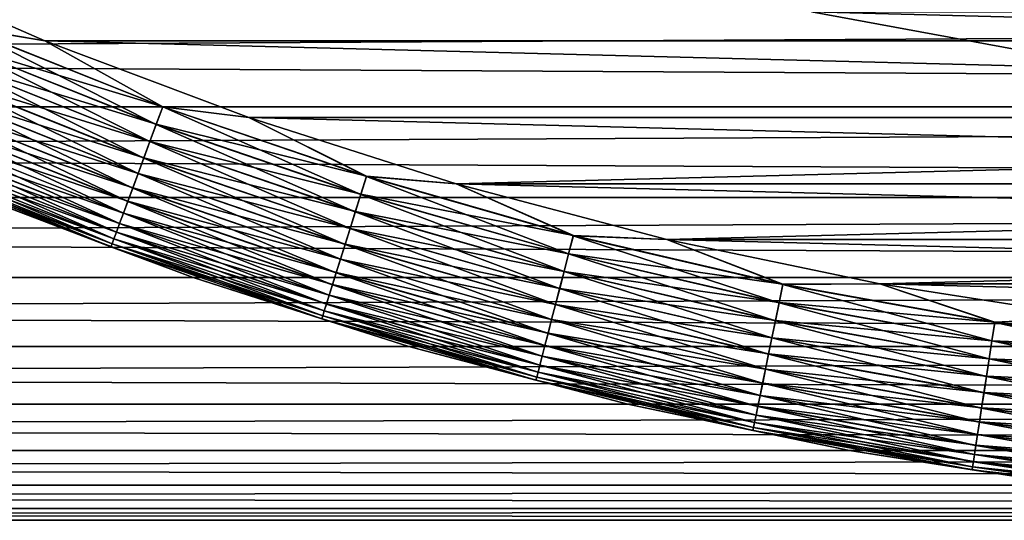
# Model space of a CAD drawing. Header units: metres. Extents: x -46 to 104, y -30 to 30.
# Tile 122 of 256: x -4.78 to -1.87, y -13 to -11.52. Entities that reach past the tile are written whole.
import ezdxf

# ---------------------------------------------------------------- set-up
doc = ezdxf.new("R2010")
doc.units = ezdxf.units.M
doc.layers.add('solid_26_000_502_XXX', color=7, linetype='CONTINUOUS')

msp = doc.modelspace()

# ---------------------------------------------------------------- linework, layer by layer
at = {"layer": 'solid_26_000_502_XXX'}
for points in [[(-5.298827, -11.321324, 316), (4.70904, -11.579071, 316), (5.298901, -11.32129, 316)], [(-5.298827, -11.321324, 316), (-4.708966, -11.579102, 316), (4.70904, -11.579071, 316)], [(-4.951525, -11.538418, 315.996857), (-4.708966, -11.579102, 316), (-5.298827, -11.321324, 316)], [(5.298915, -11.321283, 280), (4.709054, -11.579065, 280), (-5.298823, -11.321326, 280)], [(4.709054, -11.579065, 280), (-4.708961, -11.579103, 280), (-5.298823, -11.321326, 280)], [(-4.951261, -11.537803, 280.003082), (-5.298823, -11.321326, 280), (-4.708961, -11.579103, 280)], [(16, -11.474824, 6.109698), (-38.5, -11.474814, 6.109717), (-38.5, -11.774119, 5.510908)], [(-38.5, -11.474814, 605.890259), (16, -11.474824, 605.89032), (16, -11.77413, 606.489136)], [(-38.5, -11.474814, 605.890259), (16, -11.77413, 606.489136), (-38.5, -11.774119, 606.489075)], [(16, -11.474824, -6.109698), (16, -11.77413, -5.510887), (-38.5, -11.474842, -6.109664)], [(16, -11.77413, 5.510887), (16, -11.474824, 6.109698), (-38.5, -11.774119, 5.510908)], [(-38.5, -11.774145, 617.510864), (16, -11.77413, 617.510864), (16, -11.474824, 618.10968)], [(-38.5, -11.774145, 617.510864), (16, -11.474824, 618.10968), (-38.5, -11.474842, 618.10968)], [(16, -11.77413, -5.510887), (-38.5, -11.774145, -5.510852), (-38.5, -11.474842, -6.109664)], [(1.838196, -11.605327, 287.700012), (-2.442763, -11.493274, 287.700012), (-0.305999, -11.495929, 287.700012)], [(-0.305999, -11.495929, 286.700012), (-2.442763, -11.493274, 286.700012), (-1.838196, -11.605327, 286.700012)], [(-1.838196, -11.605327, 287.700012), (-1.838196, -11.605327, 286.700012), (-2.442763, -11.493274, 286.700012)], [(-1.838196, -11.605327, 287.700012), (-2.442763, -11.493274, 286.700012), (-2.442763, -11.493274, 287.700012)], [(1.838196, -11.605327, 287.700012), (-1.838196, -11.605327, 287.700012), (-2.442763, -11.493274, 287.700012)], [(-4.973346, -11.589267, 315.987457), (-4.379976, -11.826287, 315.987457), (-4.951525, -11.538418, 315.996857)], [(-4.951261, -11.537803, 280.003082), (-4.360526, -11.773771, 280.003082), (-4.973087, -11.588663, 280.01239)], [(-4.951525, -11.538418, 315.996857), (-4.360759, -11.774399, 315.996857), (-4.708966, -11.579102, 316)], [(-4.379976, -11.826287, 315.987457), (-4.360759, -11.774399, 315.996857), (-4.951525, -11.538418, 315.996857)], [(-4.951261, -11.537803, 280.003082), (-4.708961, -11.579103, 280), (-4.360526, -11.773771, 280.003082)], [(-4.708966, -11.579102, 316), (4.106698, -11.806142, 316), (4.70904, -11.579071, 316)], [(-4.708966, -11.579102, 316), (-4.106623, -11.806168, 316), (4.106698, -11.806142, 316)], [(-4.360759, -11.774399, 315.996857), (-4.106623, -11.806168, 316), (-4.708966, -11.579102, 316)], [(4.709054, -11.579065, 280), (4.106712, -11.806137, 280), (-4.708961, -11.579103, 280)], [(4.106712, -11.806137, 280), (-4.106616, -11.80617, 280), (-4.708961, -11.579103, 280)], [(-4.360526, -11.773771, 280.003082), (-4.708961, -11.579103, 280), (-4.106616, -11.80617, 280)], [(-4.994614, -11.638826, 315.971893), (-4.398706, -11.876861, 315.971893), (-4.973346, -11.589267, 315.987457)], [(-4.973087, -11.588663, 280.01239), (-4.379748, -11.825672, 280.01239), (-4.994363, -11.638242, 280.027863)], [(-4.398706, -11.876861, 315.971893), (-4.379976, -11.826287, 315.987457), (-4.973346, -11.589267, 315.987457)], [(-4.360526, -11.773771, 280.003082), (-4.379748, -11.825672, 280.01239), (-4.973087, -11.588663, 280.01239)], [(-5.01506, -11.686472, 315.950409), (-4.416713, -11.925482, 315.950409), (-4.994614, -11.638826, 315.971893)], [(-4.994363, -11.638242, 280.027863), (-4.398486, -11.876265, 280.027863), (-5.014821, -11.685915, 280.049286)], [(-4.416713, -11.925482, 315.950409), (-4.398706, -11.876861, 315.971893), (-4.994614, -11.638826, 315.971893)], [(-4.379748, -11.825672, 280.01239), (-4.398486, -11.876265, 280.027863), (-4.994363, -11.638242, 280.027863)], [(-5.034428, -11.731605, 315.923248), (-4.43377, -11.971537, 315.923248), (-5.01506, -11.686472, 315.950409)], [(-5.014821, -11.685915, 280.049286), (-4.416502, -11.924912, 280.049286), (-5.034203, -11.731081, 280.076385)], [(-4.43377, -11.971537, 315.923248), (-4.416713, -11.925482, 315.950409), (-5.01506, -11.686472, 315.950409)], [(-4.398486, -11.876265, 280.027863), (-4.416502, -11.924912, 280.049286), (-5.014821, -11.685915, 280.049286)], [(-5.052473, -11.773655, 315.890747), (-4.449663, -12.014446, 315.890747), (-5.034428, -11.731605, 315.923248)], [(-5.034203, -11.731081, 280.076385), (-4.433572, -11.971003, 280.076385), (-5.052266, -11.77317, 280.108826)], [(-4.449663, -12.014446, 315.890747), (-4.43377, -11.971537, 315.923248), (-5.034428, -11.731605, 315.923248)], [(-4.416502, -11.924912, 280.049286), (-4.433572, -11.971003, 280.076385), (-5.034203, -11.731081, 280.076385)], [(16, -11.77413, 5.510887), (-38.5, -11.774119, 5.510908), (-38.5, -12.042202, 4.897486)], [(-38.5, -11.774119, 606.489075), (16, -11.77413, 606.489136), (16, -12.042212, 607.102539)], [(-38.5, -11.774119, 606.489075), (16, -12.042212, 607.102539), (-38.5, -12.042202, 607.102539)], [(16, -11.77413, -5.510887), (16, -12.042212, -4.897463), (-38.5, -11.774145, -5.510852)], [(16, -12.042212, 4.897463), (16, -11.77413, 5.510887), (-38.5, -12.042202, 4.897486)], [(-38.5, -12.042226, 616.8974), (16, -12.042212, 616.897461), (16, -11.77413, 617.510864)], [(-38.5, -12.042226, 616.8974), (16, -11.77413, 617.510864), (-38.5, -11.774145, 617.510864)], [(16, -12.042212, -4.897463), (-38.5, -12.042226, -4.897428), (-38.5, -11.774145, -5.510852)], [(-5.068968, -11.812092, 315.853302), (-4.464189, -12.05367, 315.853302), (-5.052473, -11.773655, 315.890747)], [(-5.052266, -11.77317, 280.108826), (-4.44948, -12.013953, 280.108826), (-5.06878, -11.811654, 280.14621)], [(-4.464189, -12.05367, 315.853302), (-4.449663, -12.014446, 315.890747), (-5.052473, -11.773655, 315.890747)], [(-4.433572, -11.971003, 280.076385), (-4.44948, -12.013953, 280.108826), (-5.052266, -11.77317, 280.108826)], [(-4.379976, -11.826287, 315.987457), (-3.775363, -12.03295, 315.987457), (-4.360759, -11.774399, 315.996857)], [(-4.360526, -11.773771, 280.003082), (-3.758598, -11.979517, 280.003082), (-4.379748, -11.825672, 280.01239)], [(-4.360759, -11.774399, 315.996857), (-3.758798, -11.980156, 315.996857), (-4.106623, -11.806168, 316)], [(-3.775363, -12.03295, 315.987457), (-3.758798, -11.980156, 315.996857), (-4.360759, -11.774399, 315.996857)], [(-4.360526, -11.773771, 280.003082), (-4.106616, -11.80617, 280), (-3.758598, -11.979517, 280.003082)], [(-5.083704, -11.846433, 315.811432), (-4.477168, -12.088714, 315.811432), (-5.068968, -11.812092, 315.853302)], [(-5.06878, -11.811654, 280.14621), (-4.464024, -12.053224, 280.14621), (-5.083539, -11.846047, 280.188049)], [(-4.477168, -12.088714, 315.811432), (-4.464189, -12.05367, 315.853302), (-5.068968, -11.812092, 315.853302)], [(-4.44948, -12.013953, 280.108826), (-4.464024, -12.053224, 280.14621), (-5.06878, -11.811654, 280.14621)], [(-4.106623, -11.806168, 316), (-3.493401, -12.001921, 316), (4.106698, -11.806142, 316)], [(-3.758798, -11.980156, 315.996857), (-3.493401, -12.001921, 316), (-4.106623, -11.806168, 316)], [(4.106712, -11.806137, 280), (3.493491, -12.001894, 280), (-4.106616, -11.80617, 280)], [(3.493491, -12.001894, 280), (-3.493393, -12.001923, 280), (-4.106616, -11.80617, 280)], [(-3.758598, -11.979517, 280.003082), (-4.106616, -11.80617, 280), (-3.493393, -12.001923, 280)], [(-3.493401, -12.001921, 316), (3.493477, -12.001899, 316), (4.106698, -11.806142, 316)], [(-5.083539, -11.846047, 280.188049), (-4.477022, -12.08832, 280.188049), (-5.096356, -11.875915, 280.233795)], [(-4.464024, -12.053224, 280.14621), (-4.477022, -12.08832, 280.188049), (-5.083539, -11.846047, 280.188049)], [(-4.398706, -11.876861, 315.971893), (-3.791507, -12.084408, 315.971893), (-4.379976, -11.826287, 315.987457)], [(-4.379748, -11.825672, 280.01239), (-3.775166, -12.032325, 280.01239), (-4.398486, -11.876265, 280.027863)], [(-3.791507, -12.084408, 315.971893), (-3.775363, -12.03295, 315.987457), (-4.379976, -11.826287, 315.987457)], [(-3.758598, -11.979517, 280.003082), (-3.775166, -12.032325, 280.01239), (-4.379748, -11.825672, 280.01239)], [(-5.096498, -11.876244, 315.765625), (-4.488434, -12.119134, 315.765625), (-5.083704, -11.846433, 315.811432)], [(-4.488434, -12.119134, 315.765625), (-4.477168, -12.088714, 315.811432), (-5.083704, -11.846433, 315.811432)], [(-5.115634, -11.920837, 315.664612), (-4.505288, -12.164639, 315.664612), (-5.107186, -11.90115, 315.716492)], [(-5.10707, -11.900882, 280.282898), (-4.497746, -12.144276, 280.282898), (-5.115547, -11.920633, 280.334747)], [(-5.107186, -11.90115, 315.716492), (-4.497847, -12.144549, 315.716492), (-5.096498, -11.876244, 315.765625)], [(-4.505288, -12.164639, 315.664612), (-4.497847, -12.144549, 315.716492), (-5.107186, -11.90115, 315.716492)], [(-5.096356, -11.875915, 280.233795), (-4.48831, -12.118798, 280.233795), (-5.10707, -11.900882, 280.282898)], [(-4.48831, -12.118798, 280.233795), (-4.497746, -12.144276, 280.282898), (-5.10707, -11.900882, 280.282898)], [(-4.497847, -12.144549, 315.716492), (-4.488434, -12.119134, 315.765625), (-5.096498, -11.876244, 315.765625)], [(-4.477022, -12.08832, 280.188049), (-4.48831, -12.118798, 280.233795), (-5.096356, -11.875915, 280.233795)], [(-4.416713, -11.925482, 315.950409), (-3.807029, -12.133878, 315.950409), (-4.398706, -11.876861, 315.971893)], [(-4.398486, -11.876265, 280.027863), (-3.791317, -12.083801, 280.027863), (-4.416502, -11.924912, 280.049286)], [(-3.807029, -12.133878, 315.950409), (-3.791507, -12.084408, 315.971893), (-4.398706, -11.876861, 315.971893)], [(-3.775166, -12.032325, 280.01239), (-3.791317, -12.083801, 280.027863), (-4.398486, -11.876265, 280.027863)], [(-5.121737, -11.935058, 315.610657), (-4.510662, -12.179151, 315.610657), (-5.115634, -11.920837, 315.664612)], [(-5.115547, -11.920633, 280.334747), (-4.50521, -12.164432, 280.334747), (-5.121677, -11.93492, 280.388672)], [(-4.510662, -12.179151, 315.610657), (-4.505288, -12.164639, 315.664612), (-5.115634, -11.920837, 315.664612)], [(-4.497746, -12.144276, 280.282898), (-4.50521, -12.164432, 280.334747), (-5.115547, -11.920633, 280.334747)], [(-4.43377, -11.971537, 315.923248), (-3.821731, -12.180738, 315.923248), (-4.416713, -11.925482, 315.950409)], [(-4.416502, -11.924912, 280.049286), (-3.806847, -12.133299, 280.049286), (-4.433572, -11.971003, 280.076385)], [(-3.821731, -12.180738, 315.923248), (-3.807029, -12.133878, 315.950409), (-4.416713, -11.925482, 315.950409)], [(-3.791317, -12.083801, 280.027863), (-3.806847, -12.133299, 280.049286), (-4.416502, -11.924912, 280.049286)], [(-5.125416, -11.943631, 315.555328), (-4.513902, -12.1879, 315.555328), (-5.121737, -11.935058, 315.610657)], [(-5.125416, -11.943631, 315.555328), (-4.897464, -12.042212, 315.5), (-4.513902, -12.1879, 315.555328)], [(-5.121677, -11.93492, 280.388672), (-4.51061, -12.17901, 280.388672), (-5.125386, -11.943563, 280.444031)], [(-5.125386, -11.943563, 280.444031), (-4.513876, -12.18783, 280.444031), (-4.897464, -12.042212, 280.5)], [(-4.51061, -12.17901, 280.388672), (-4.513876, -12.18783, 280.444031), (-5.125386, -11.943563, 280.444031)], [(-4.513902, -12.1879, 315.555328), (-4.510662, -12.179151, 315.610657), (-5.121737, -11.935058, 315.610657)], [(-4.50521, -12.164432, 280.334747), (-4.51061, -12.17901, 280.388672), (-5.121677, -11.93492, 280.388672)], [(-4.449663, -12.014446, 315.890747), (-3.83543, -12.224398, 315.890747), (-4.43377, -11.971537, 315.923248)], [(-4.433572, -11.971003, 280.076385), (-3.821561, -12.180194, 280.076385), (-4.44948, -12.013953, 280.108826)], [(-3.83543, -12.224398, 315.890747), (-3.821731, -12.180738, 315.923248), (-4.43377, -11.971537, 315.923248)], [(-3.806847, -12.133299, 280.049286), (-3.821561, -12.180194, 280.076385), (-4.433572, -11.971003, 280.076385)], [(-3.775363, -12.03295, 315.987457), (-3.161058, -12.208726, 315.987457), (-3.758798, -11.980156, 315.996857)], [(-3.758598, -11.979517, 280.003082), (-3.147021, -12.154511, 280.003082), (-3.775166, -12.032325, 280.01239)], [(-3.758798, -11.980156, 315.996857), (-3.147189, -12.155159, 315.996857), (-3.493401, -12.001921, 316)], [(-3.161058, -12.208726, 315.987457), (-3.147189, -12.155159, 315.996857), (-3.758798, -11.980156, 315.996857)], [(-3.758598, -11.979517, 280.003082), (-3.493393, -12.001923, 280), (-3.147021, -12.154511, 280.003082)], [(-4.464189, -12.05367, 315.853302), (-3.847951, -12.264307, 315.853302), (-4.449663, -12.014446, 315.890747)], [(-4.44948, -12.013953, 280.108826), (-3.835272, -12.223896, 280.108826), (-4.464024, -12.053224, 280.14621)], [(-3.847951, -12.264307, 315.853302), (-3.83543, -12.224398, 315.890747), (-4.449663, -12.014446, 315.890747)], [(-3.821561, -12.180194, 280.076385), (-3.835272, -12.223896, 280.108826), (-4.44948, -12.013953, 280.108826)], [(-3.493401, -12.001921, 316), (-2.870929, -12.165842, 316), (3.493477, -12.001899, 316)], [(-3.147189, -12.155159, 315.996857), (-2.870929, -12.165842, 316), (-3.493401, -12.001921, 316)], [(3.493491, -12.001894, 280), (2.87102, -12.165821, 280), (-3.493393, -12.001923, 280)], [(2.87102, -12.165821, 280), (-2.87092, -12.165844, 280), (-3.493393, -12.001923, 280)], [(-3.147021, -12.154511, 280.003082), (-3.493393, -12.001923, 280), (-2.87092, -12.165844, 280)], [(-2.870929, -12.165842, 316), (2.871006, -12.165824, 316), (3.493477, -12.001899, 316)], [(16, -12.042212, 4.897463), (-38.5, -12.042202, 4.897486), (-38.5, -12.278352, 4.271076)], [(-38.5, -12.042202, 607.102539), (16, -12.042212, 607.102539), (16, -12.27836, 607.728943)], [(-38.5, -12.042202, 607.102539), (16, -12.27836, 607.728943), (-38.5, -12.278352, 607.728943)], [(16, -12.042212, -4.897463), (16, -12.27836, -4.271051), (-38.5, -12.042226, -4.897428)], [(16, -12.27836, 4.271051), (16, -12.042212, 4.897463), (-38.5, -12.278352, 4.271076)], [(-38.5, -12.278373, 616.270996), (16, -12.27836, 616.271057), (16, -12.042212, 616.897461)], [(-38.5, -12.278373, 616.270996), (16, -12.042212, 616.897461), (-38.5, -12.042226, 616.8974)], [(16, -12.27836, -4.271051), (-38.5, -12.278373, -4.271015), (-38.5, -12.042226, -4.897428)], [(-4.271053, -12.278359, 280.5), (-4.271053, -12.278359, 315.5), (-4.897464, -12.042212, 315.5)], [(-4.513902, -12.1879, 315.555328), (-4.897464, -12.042212, 315.5), (-4.271053, -12.278359, 315.5)], [(-4.897464, -12.042212, 280.5), (-4.271053, -12.278359, 280.5), (-4.897464, -12.042212, 315.5)], [(-4.513876, -12.18783, 280.444031), (-4.271053, -12.278359, 280.5), (-4.897464, -12.042212, 280.5)], [(-3.791507, -12.084408, 315.971893), (-3.174576, -12.260934, 315.971893), (-3.775363, -12.03295, 315.987457)], [(-3.775166, -12.032325, 280.01239), (-3.160893, -12.20809, 280.01239), (-3.791317, -12.083801, 280.027863)], [(-3.174576, -12.260934, 315.971893), (-3.161058, -12.208726, 315.987457), (-3.775363, -12.03295, 315.987457)], [(-3.147021, -12.154511, 280.003082), (-3.160893, -12.20809, 280.01239), (-3.775166, -12.032325, 280.01239)], [(-4.477168, -12.088714, 315.811432), (-3.859138, -12.299962, 315.811432), (-4.464189, -12.05367, 315.853302)], [(-4.464024, -12.053224, 280.14621), (-3.847809, -12.263853, 280.14621), (-4.477022, -12.08832, 280.188049)], [(-3.859138, -12.299962, 315.811432), (-3.847951, -12.264307, 315.853302), (-4.464189, -12.05367, 315.853302)], [(-3.835272, -12.223896, 280.108826), (-3.847809, -12.263853, 280.14621), (-4.464024, -12.053224, 280.14621)], [(-4.488434, -12.119134, 315.765625), (-3.86885, -12.330914, 315.765625), (-4.477168, -12.088714, 315.811432)], [(-4.477022, -12.08832, 280.188049), (-3.859012, -12.299562, 280.188049), (-4.48831, -12.118798, 280.233795)], [(-3.86885, -12.330914, 315.765625), (-3.859138, -12.299962, 315.811432), (-4.477168, -12.088714, 315.811432)], [(-3.847809, -12.263853, 280.14621), (-3.859012, -12.299562, 280.188049), (-4.477022, -12.08832, 280.188049)], [(-3.807029, -12.133878, 315.950409), (-3.187572, -12.311128, 315.950409), (-3.791507, -12.084408, 315.971893)], [(-3.791317, -12.083801, 280.027863), (-3.174417, -12.260319, 280.027863), (-3.806847, -12.133299, 280.049286)], [(-3.187572, -12.311128, 315.950409), (-3.174576, -12.260934, 315.971893), (-3.791507, -12.084408, 315.971893)], [(-3.160893, -12.20809, 280.01239), (-3.174417, -12.260319, 280.027863), (-3.791317, -12.083801, 280.027863)], [(-4.497847, -12.144549, 315.716492), (-3.876963, -12.356774, 315.716492), (-4.488434, -12.119134, 315.765625)], [(-4.48831, -12.118798, 280.233795), (-3.868742, -12.330573, 280.233795), (-4.497746, -12.144276, 280.282898)], [(-3.876963, -12.356774, 315.716492), (-3.86885, -12.330914, 315.765625), (-4.488434, -12.119134, 315.765625)], [(-3.859012, -12.299562, 280.188049), (-3.868742, -12.330573, 280.233795), (-4.48831, -12.118798, 280.233795)], [(-3.821731, -12.180738, 315.923248), (-3.199882, -12.358672, 315.923248), (-3.807029, -12.133878, 315.950409)], [(-3.806847, -12.133299, 280.049286), (-3.18742, -12.31054, 280.049286), (-3.821561, -12.180194, 280.076385)], [(-3.199882, -12.358672, 315.923248), (-3.187572, -12.311128, 315.950409), (-3.807029, -12.133878, 315.950409)], [(-3.174417, -12.260319, 280.027863), (-3.18742, -12.31054, 280.049286), (-3.806847, -12.133299, 280.049286)], [(-4.510662, -12.179151, 315.610657), (-3.888009, -12.39198, 315.610657), (-4.505288, -12.164639, 315.664612)], [(-4.50521, -12.164432, 280.334747), (-3.88331, -12.377004, 280.334747), (-4.51061, -12.17901, 280.388672)], [(-4.505288, -12.164639, 315.664612), (-3.883376, -12.377215, 315.664612), (-4.497847, -12.144549, 315.716492)], [(-3.888009, -12.39198, 315.610657), (-3.883376, -12.377215, 315.664612), (-4.505288, -12.164639, 315.664612)], [(-4.497746, -12.144276, 280.282898), (-3.876876, -12.356496, 280.282898), (-4.50521, -12.164432, 280.334747)], [(-3.876876, -12.356496, 280.282898), (-3.88331, -12.377004, 280.334747), (-4.50521, -12.164432, 280.334747)], [(-3.883376, -12.377215, 315.664612), (-3.876963, -12.356774, 315.716492), (-4.497847, -12.144549, 315.716492)], [(-3.868742, -12.330573, 280.233795), (-3.876876, -12.356496, 280.282898), (-4.497746, -12.144276, 280.282898)], [(-3.161058, -12.208726, 315.987457), (-2.538639, -12.353161, 315.987457), (-3.147189, -12.155159, 315.996857)], [(-3.147021, -12.154511, 280.003082), (-2.527366, -12.298306, 280.003082), (-3.160893, -12.20809, 280.01239)], [(-3.147189, -12.155159, 315.996857), (-2.527501, -12.298961, 315.996857), (-2.870929, -12.165842, 316)], [(-2.538639, -12.353161, 315.987457), (-2.527501, -12.298961, 315.996857), (-3.147189, -12.155159, 315.996857)], [(-3.147021, -12.154511, 280.003082), (-2.87092, -12.165844, 280), (-2.527366, -12.298306, 280.003082)], [(-2.870929, -12.165842, 316), (-2.240857, -12.2975, 316), (2.871006, -12.165824, 316)], [(-2.527501, -12.298961, 315.996857), (-2.240857, -12.2975, 316), (-2.870929, -12.165842, 316)], [(2.87102, -12.165821, 280), (2.240948, -12.297483, 280), (-2.87092, -12.165844, 280)], [(2.240948, -12.297483, 280), (-2.240847, -12.297502, 280), (-2.87092, -12.165844, 280)], [(-2.527366, -12.298306, 280.003082), (-2.87092, -12.165844, 280), (-2.240847, -12.297502, 280)], [(-2.240857, -12.2975, 316), (2.240934, -12.297486, 316), (2.871006, -12.165824, 316)], [(-4.513902, -12.1879, 315.555328), (-3.890802, -12.400882, 315.555328), (-4.510662, -12.179151, 315.610657)], [(-4.513902, -12.1879, 315.555328), (-4.271053, -12.278359, 315.5), (-3.890802, -12.400882, 315.555328)], [(-4.51061, -12.17901, 280.388672), (-3.887964, -12.391837, 280.388672), (-4.513876, -12.18783, 280.444031)], [(-4.513876, -12.18783, 280.444031), (-3.890779, -12.40081, 280.444031), (-4.271053, -12.278359, 280.5)], [(-3.887964, -12.391837, 280.388672), (-3.890779, -12.40081, 280.444031), (-4.513876, -12.18783, 280.444031)], [(-3.890802, -12.400882, 315.555328), (-3.888009, -12.39198, 315.610657), (-4.510662, -12.179151, 315.610657)], [(-3.88331, -12.377004, 280.334747), (-3.887964, -12.391837, 280.388672), (-4.51061, -12.17901, 280.388672)], [(-3.83543, -12.224398, 315.890747), (-3.211351, -12.402969, 315.890747), (-3.821731, -12.180738, 315.923248)], [(-3.821561, -12.180194, 280.076385), (-3.199739, -12.35812, 280.076385), (-3.835272, -12.223896, 280.108826)], [(-3.211351, -12.402969, 315.890747), (-3.199882, -12.358672, 315.923248), (-3.821731, -12.180738, 315.923248)], [(-3.18742, -12.31054, 280.049286), (-3.199739, -12.35812, 280.076385), (-3.821561, -12.180194, 280.076385)], [(-3.847951, -12.264307, 315.853302), (-3.221835, -12.443461, 315.853302), (-3.83543, -12.224398, 315.890747)], [(-3.835272, -12.223896, 280.108826), (-3.211219, -12.40246, 280.108826), (-3.847809, -12.263853, 280.14621)], [(-3.221835, -12.443461, 315.853302), (-3.211351, -12.402969, 315.890747), (-3.83543, -12.224398, 315.890747)], [(-3.199739, -12.35812, 280.076385), (-3.211219, -12.40246, 280.108826), (-3.835272, -12.223896, 280.108826)], [(-3.174576, -12.260934, 315.971893), (-2.549495, -12.405987, 315.971893), (-3.161058, -12.208726, 315.987457)], [(-3.160893, -12.20809, 280.01239), (-2.538507, -12.352518, 280.01239), (-3.174417, -12.260319, 280.027863)], [(-2.549495, -12.405987, 315.971893), (-2.538639, -12.353161, 315.987457), (-3.161058, -12.208726, 315.987457)], [(-2.527366, -12.298306, 280.003082), (-2.538507, -12.352518, 280.01239), (-3.160893, -12.20809, 280.01239)], [(16, -12.27836, 4.271051), (-38.5, -12.278352, 4.271076), (-38.5, -12.48194, 3.633339)], [(-38.5, -12.278352, 607.728943), (16, -12.27836, 607.728943), (16, -12.481948, 608.366699)], [(-38.5, -12.278352, 607.728943), (16, -12.481948, 608.366699), (-38.5, -12.48194, 608.366638)], [(16, -12.27836, -4.271051), (16, -12.481948, -3.633313), (-38.5, -12.278373, -4.271015)], [(16, -12.481948, 3.633313), (16, -12.27836, 4.271051), (-38.5, -12.48194, 3.633339)], [(-38.5, -12.481958, 615.633301), (16, -12.481948, 615.633301), (16, -12.27836, 616.271057)], [(-38.5, -12.481958, 615.633301), (16, -12.27836, 616.271057), (-38.5, -12.278373, 616.270996)], [(16, -12.481948, -3.633313), (-38.5, -12.481958, -3.633277), (-38.5, -12.278373, -4.271015)], [(-3.633316, -12.481948, 280.5), (-3.633316, -12.481948, 315.5), (-4.271053, -12.278359, 315.5)], [(-3.890802, -12.400882, 315.555328), (-4.271053, -12.278359, 315.5), (-3.633316, -12.481948, 315.5)], [(-4.271053, -12.278359, 280.5), (-3.633316, -12.481948, 280.5), (-4.271053, -12.278359, 315.5)], [(-3.890779, -12.40081, 280.444031), (-3.633316, -12.481948, 280.5), (-4.271053, -12.278359, 280.5)], [(-3.859138, -12.299962, 315.811432), (-3.231202, -12.479637, 315.811432), (-3.847951, -12.264307, 315.853302)], [(-3.847809, -12.263853, 280.14621), (-3.221716, -12.443001, 280.14621), (-3.859012, -12.299562, 280.188049)], [(-3.231202, -12.479637, 315.811432), (-3.221835, -12.443461, 315.853302), (-3.847951, -12.264307, 315.853302)], [(-3.211219, -12.40246, 280.108826), (-3.221716, -12.443001, 280.14621), (-3.847809, -12.263853, 280.14621)], [(-3.187572, -12.311128, 315.950409), (-2.559932, -12.456774, 315.950409), (-3.174576, -12.260934, 315.971893)], [(-3.174417, -12.260319, 280.027863), (-2.549367, -12.405365, 280.027863), (-3.18742, -12.31054, 280.049286)], [(-2.559932, -12.456774, 315.950409), (-2.549495, -12.405987, 315.971893), (-3.174576, -12.260934, 315.971893)], [(-2.538507, -12.352518, 280.01239), (-2.549367, -12.405365, 280.027863), (-3.174417, -12.260319, 280.027863)], [(-3.86885, -12.330914, 315.765625), (-3.239333, -12.511043, 315.765625), (-3.859138, -12.299962, 315.811432)], [(-3.859012, -12.299562, 280.188049), (-3.231097, -12.479231, 280.188049), (-3.868742, -12.330573, 280.233795)], [(-3.239333, -12.511043, 315.765625), (-3.231202, -12.479637, 315.811432), (-3.859138, -12.299962, 315.811432)], [(-3.221716, -12.443001, 280.14621), (-3.231097, -12.479231, 280.188049), (-3.859012, -12.299562, 280.188049)], [(-3.199882, -12.358672, 315.923248), (-2.569818, -12.504881, 315.923248), (-3.187572, -12.311128, 315.950409)], [(-3.18742, -12.31054, 280.049286), (-2.55981, -12.45618, 280.049286), (-3.199739, -12.35812, 280.076385)], [(-2.569818, -12.504881, 315.923248), (-2.559932, -12.456774, 315.950409), (-3.187572, -12.311128, 315.950409)], [(-2.549367, -12.405365, 280.027863), (-2.55981, -12.45618, 280.049286), (-3.18742, -12.31054, 280.049286)], [(-2.538639, -12.353161, 315.987457), (-1.909703, -12.465885, 315.987457), (-2.527501, -12.298961, 315.996857)], [(-2.527366, -12.298306, 280.003082), (-1.901223, -12.410529, 280.003082), (-2.538507, -12.352518, 280.01239)], [(-2.527501, -12.298961, 315.996857), (-1.901325, -12.411191, 315.996857), (-2.240857, -12.2975, 316)], [(-1.909703, -12.465885, 315.987457), (-1.901325, -12.411191, 315.996857), (-2.527501, -12.298961, 315.996857)], [(-2.527366, -12.298306, 280.003082), (-2.240847, -12.297502, 280), (-1.901223, -12.410529, 280.003082)], [(-2.240857, -12.2975, 316), (-1.604853, -12.396547, 316), (2.240934, -12.297486, 316)], [(-1.901325, -12.411191, 315.996857), (-1.604853, -12.396547, 316), (-2.240857, -12.2975, 316)], [(2.240948, -12.297483, 280), (1.604943, -12.396536, 280), (-2.240847, -12.297502, 280)], [(1.604943, -12.396536, 280), (-1.604842, -12.396549, 280), (-2.240847, -12.297502, 280)], [(-1.901223, -12.410529, 280.003082), (-2.240847, -12.297502, 280), (-1.604842, -12.396549, 280)], [(-3.876963, -12.356774, 315.716492), (-3.246127, -12.537279, 315.716492), (-3.86885, -12.330914, 315.765625)], [(-3.868742, -12.330573, 280.233795), (-3.239244, -12.510695, 280.233795), (-3.876876, -12.356496, 280.282898)], [(-3.246127, -12.537279, 315.716492), (-3.239333, -12.511043, 315.765625), (-3.86885, -12.330914, 315.765625)], [(-3.231097, -12.479231, 280.188049), (-3.239244, -12.510695, 280.233795), (-3.868742, -12.330573, 280.233795)], [(-3.883376, -12.377215, 315.664612), (-3.251496, -12.558019, 315.664612), (-3.876963, -12.356774, 315.716492)], [(-3.876876, -12.356496, 280.282898), (-3.246053, -12.536997, 280.282898), (-3.88331, -12.377004, 280.334747)], [(-3.251496, -12.558019, 315.664612), (-3.246127, -12.537279, 315.716492), (-3.876963, -12.356774, 315.716492)], [(-3.239244, -12.510695, 280.233795), (-3.246053, -12.536997, 280.282898), (-3.876876, -12.356496, 280.282898)], [(-3.211351, -12.402969, 315.890747), (-2.579029, -12.549703, 315.890747), (-3.199882, -12.358672, 315.923248)], [(-3.199739, -12.35812, 280.076385), (-2.569704, -12.504323, 280.076385), (-3.211219, -12.40246, 280.108826)], [(-2.579029, -12.549703, 315.890747), (-2.569818, -12.504881, 315.923248), (-3.199882, -12.358672, 315.923248)], [(-2.55981, -12.45618, 280.049286), (-2.569704, -12.504323, 280.076385), (-3.199739, -12.35812, 280.076385)], [(-2.549495, -12.405987, 315.971893), (-1.91787, -12.519194, 315.971893), (-2.538639, -12.353161, 315.987457)], [(-2.538507, -12.352518, 280.01239), (-1.909604, -12.465237, 280.01239), (-2.549367, -12.405365, 280.027863)], [(-1.91787, -12.519194, 315.971893), (-1.909703, -12.465885, 315.987457), (-2.538639, -12.353161, 315.987457)], [(-1.901223, -12.410529, 280.003082), (-1.909604, -12.465237, 280.01239), (-2.538507, -12.352518, 280.01239)], [(-3.890802, -12.400882, 315.555328), (-3.257714, -12.582031, 315.555328), (-3.888009, -12.39198, 315.610657)], [(-3.887964, -12.391837, 280.388672), (-3.255338, -12.572855, 280.388672), (-3.890779, -12.40081, 280.444031)], [(-3.888009, -12.39198, 315.610657), (-3.255375, -12.572999, 315.610657), (-3.883376, -12.377215, 315.664612)], [(-3.257714, -12.582031, 315.555328), (-3.255375, -12.572999, 315.610657), (-3.888009, -12.39198, 315.610657)], [(-3.88331, -12.377004, 280.334747), (-3.251441, -12.557804, 280.334747), (-3.887964, -12.391837, 280.388672)], [(-3.251441, -12.557804, 280.334747), (-3.255338, -12.572855, 280.388672), (-3.887964, -12.391837, 280.388672)], [(-3.255375, -12.572999, 315.610657), (-3.251496, -12.558019, 315.664612), (-3.883376, -12.377215, 315.664612)], [(-3.246053, -12.536997, 280.282898), (-3.251441, -12.557804, 280.334747), (-3.88331, -12.377004, 280.334747)], [(-1.901325, -12.411191, 315.996857), (-1.270268, -12.491562, 315.996857), (-1.604853, -12.396547, 316)], [(-1.901223, -12.410529, 280.003082), (-1.604842, -12.396549, 280), (-1.2702, -12.490896, 280.003082)], [(-3.890802, -12.400882, 315.555328), (-3.633316, -12.481948, 315.5), (-3.257714, -12.582031, 315.555328)], [(-3.890779, -12.40081, 280.444031), (-3.257695, -12.581959, 280.444031), (-3.633316, -12.481948, 280.5)], [(-3.255338, -12.572855, 280.388672), (-3.257695, -12.581959, 280.444031), (-3.890779, -12.40081, 280.444031)], [(-3.221835, -12.443461, 315.853302), (-2.587449, -12.590673, 315.853302), (-3.211351, -12.402969, 315.890747)], [(-3.211219, -12.40246, 280.108826), (-2.578923, -12.549187, 280.108826), (-3.221716, -12.443001, 280.14621)], [(-2.587449, -12.590673, 315.853302), (-2.579029, -12.549703, 315.890747), (-3.211351, -12.402969, 315.890747)], [(-2.569704, -12.504323, 280.076385), (-2.578923, -12.549187, 280.108826), (-3.211219, -12.40246, 280.108826)], [(-2.559932, -12.456774, 315.950409), (-1.925721, -12.570444, 315.950409), (-2.549495, -12.405987, 315.971893)], [(-2.549367, -12.405365, 280.027863), (-1.917774, -12.518566, 280.027863), (-2.55981, -12.45618, 280.049286)], [(-1.925721, -12.570444, 315.950409), (-1.91787, -12.519194, 315.971893), (-2.549495, -12.405987, 315.971893)], [(-1.909604, -12.465237, 280.01239), (-1.917774, -12.518566, 280.027863), (-2.549367, -12.405365, 280.027863)], [(-1.909703, -12.465885, 315.987457), (-1.275866, -12.546611, 315.987457), (-1.901325, -12.411191, 315.996857)], [(-1.901223, -12.410529, 280.003082), (-1.2702, -12.490896, 280.003082), (-1.909604, -12.465237, 280.01239)], [(-1.275866, -12.546611, 315.987457), (-1.270268, -12.491562, 315.996857), (-1.901325, -12.411191, 315.996857)], [(-3.231202, -12.479637, 315.811432), (-2.594971, -12.627277, 315.811432), (-3.221835, -12.443461, 315.853302)], [(-3.221716, -12.443001, 280.14621), (-2.587353, -12.590207, 280.14621), (-3.231097, -12.479231, 280.188049)], [(-2.594971, -12.627277, 315.811432), (-2.587449, -12.590673, 315.853302), (-3.221835, -12.443461, 315.853302)], [(-2.578923, -12.549187, 280.108826), (-2.587353, -12.590207, 280.14621), (-3.221716, -12.443001, 280.14621)], [(-2.569818, -12.504881, 315.923248), (-1.933158, -12.61899, 315.923248), (-2.559932, -12.456774, 315.950409)], [(-2.55981, -12.45618, 280.049286), (-1.925629, -12.569844, 280.049286), (-2.569704, -12.504323, 280.076385)], [(-1.933158, -12.61899, 315.923248), (-1.925721, -12.570444, 315.950409), (-2.559932, -12.456774, 315.950409)], [(-1.917774, -12.518566, 280.027863), (-1.925629, -12.569844, 280.049286), (-2.55981, -12.45618, 280.049286)], [(16, -12.481948, 3.633313), (-38.5, -12.48194, 3.633339), (-38.5, -12.652431, 2.985968)], [(-38.5, -12.48194, 608.366638), (16, -12.481948, 608.366699), (16, -12.652437, 609.014038)], [(-38.5, -12.48194, 608.366638), (16, -12.652437, 609.014038), (-38.5, -12.652431, 609.014038)], [(16, -12.481948, -3.633313), (16, -12.652437, -2.985941), (-38.5, -12.481958, -3.633277)], [(16, -12.652437, 2.985941), (16, -12.481948, 3.633313), (-38.5, -12.652431, 2.985968)], [(-38.5, -12.652445, 614.985901), (16, -12.652437, 614.985962), (16, -12.481948, 615.633301)], [(-38.5, -12.652445, 614.985901), (16, -12.481948, 615.633301), (-38.5, -12.481958, 615.633301)], [(16, -12.652437, -2.985941), (-38.5, -12.652445, -2.985905), (-38.5, -12.481958, -3.633277)], [(-2.985943, -12.652436, 280.5), (-2.985943, -12.652436, 315.5), (-3.633316, -12.481948, 315.5)], [(-3.257714, -12.582031, 315.555328), (-3.633316, -12.481948, 315.5), (-2.985943, -12.652436, 315.5)], [(-3.633316, -12.481948, 280.5), (-2.985943, -12.652436, 280.5), (-3.633316, -12.481948, 315.5)], [(-3.257695, -12.581959, 280.444031), (-2.985943, -12.652436, 280.5), (-3.633316, -12.481948, 280.5)], [(-3.239333, -12.511043, 315.765625), (-2.601502, -12.659054, 315.765625), (-3.231202, -12.479637, 315.811432)], [(-3.231097, -12.479231, 280.188049), (-2.594887, -12.626866, 280.188049), (-3.239244, -12.510695, 280.233795)], [(-2.601502, -12.659054, 315.765625), (-2.594971, -12.627277, 315.811432), (-3.231202, -12.479637, 315.811432)], [(-2.587353, -12.590207, 280.14621), (-2.594887, -12.626866, 280.188049), (-3.231097, -12.479231, 280.188049)], [(-1.91787, -12.519194, 315.971893), (-1.281322, -12.600265, 315.971893), (-1.909703, -12.465885, 315.987457)], [(-1.909604, -12.465237, 280.01239), (-1.275799, -12.545958, 280.01239), (-1.917774, -12.518566, 280.027863)], [(-1.281322, -12.600265, 315.971893), (-1.275866, -12.546611, 315.987457), (-1.909703, -12.465885, 315.987457)], [(-1.2702, -12.490896, 280.003082), (-1.275799, -12.545958, 280.01239), (-1.909604, -12.465237, 280.01239)], [(-3.246127, -12.537279, 315.716492), (-2.606957, -12.685601, 315.716492), (-3.239333, -12.511043, 315.765625)], [(-3.239244, -12.510695, 280.233795), (-2.60143, -12.658703, 280.233795), (-3.246053, -12.536997, 280.282898)], [(-2.606957, -12.685601, 315.716492), (-2.601502, -12.659054, 315.765625), (-3.239333, -12.511043, 315.765625)], [(-2.594887, -12.626866, 280.188049), (-2.60143, -12.658703, 280.233795), (-3.239244, -12.510695, 280.233795)], [(-2.579029, -12.549703, 315.890747), (-1.940087, -12.664221, 315.890747), (-2.569818, -12.504881, 315.923248)], [(-2.569704, -12.504323, 280.076385), (-1.933072, -12.618426, 280.076385), (-2.578923, -12.549187, 280.108826)], [(-1.940087, -12.664221, 315.890747), (-1.933158, -12.61899, 315.923248), (-2.569818, -12.504881, 315.923248)], [(-1.925629, -12.569844, 280.049286), (-1.933072, -12.618426, 280.076385), (-2.569704, -12.504323, 280.076385)], [(-3.251496, -12.558019, 315.664612), (-2.61127, -12.706587, 315.664612), (-3.246127, -12.537279, 315.716492)], [(-3.246053, -12.536997, 280.282898), (-2.606899, -12.685316, 280.282898), (-3.251441, -12.557804, 280.334747)], [(-2.61127, -12.706587, 315.664612), (-2.606957, -12.685601, 315.716492), (-3.246127, -12.537279, 315.716492)], [(-2.60143, -12.658703, 280.233795), (-2.606899, -12.685316, 280.282898), (-3.246053, -12.536997, 280.282898)], [(-1.925721, -12.570444, 315.950409), (-1.286567, -12.651846, 315.950409), (-1.91787, -12.519194, 315.971893)], [(-1.917774, -12.518566, 280.027863), (-1.281257, -12.599632, 280.027863), (-1.925629, -12.569844, 280.049286)], [(-1.286567, -12.651846, 315.950409), (-1.281322, -12.600265, 315.971893), (-1.91787, -12.519194, 315.971893)], [(-1.275799, -12.545958, 280.01239), (-1.281257, -12.599632, 280.027863), (-1.917774, -12.518566, 280.027863)], [(-3.257714, -12.582031, 315.555328), (-2.616263, -12.730883, 315.555328), (-3.255375, -12.572999, 315.610657)], [(-3.255338, -12.572855, 280.388672), (-2.614355, -12.721598, 280.388672), (-3.257695, -12.581959, 280.444031)], [(-3.255375, -12.572999, 315.610657), (-2.614385, -12.721744, 315.610657), (-3.251496, -12.558019, 315.664612)], [(-2.616263, -12.730883, 315.555328), (-2.614385, -12.721744, 315.610657), (-3.255375, -12.572999, 315.610657)], [(-3.251441, -12.557804, 280.334747), (-2.611225, -12.706369, 280.334747), (-3.255338, -12.572855, 280.388672)], [(-2.611225, -12.706369, 280.334747), (-2.614355, -12.721598, 280.388672), (-3.255338, -12.572855, 280.388672)], [(-2.614385, -12.721744, 315.610657), (-2.61127, -12.706587, 315.664612), (-3.251496, -12.558019, 315.664612)], [(-2.606899, -12.685316, 280.282898), (-2.611225, -12.706369, 280.334747), (-3.251441, -12.557804, 280.334747)], [(-2.587449, -12.590673, 315.853302), (-1.946421, -12.705565, 315.853302), (-2.579029, -12.549703, 315.890747)], [(-2.578923, -12.549187, 280.108826), (-1.940008, -12.6637, 280.108826), (-2.587353, -12.590207, 280.14621)], [(-1.946421, -12.705565, 315.853302), (-1.940087, -12.664221, 315.890747), (-2.579029, -12.549703, 315.890747)], [(-1.933072, -12.618426, 280.076385), (-1.940008, -12.6637, 280.108826), (-2.578923, -12.549187, 280.108826)], [(-1.933158, -12.61899, 315.923248), (-1.291536, -12.700706, 315.923248), (-1.925721, -12.570444, 315.950409)], [(-1.925629, -12.569844, 280.049286), (-1.286506, -12.651242, 280.049286), (-1.933072, -12.618426, 280.076385)], [(-1.291536, -12.700706, 315.923248), (-1.286567, -12.651846, 315.950409), (-1.925721, -12.570444, 315.950409)], [(-1.281257, -12.599632, 280.027863), (-1.286506, -12.651242, 280.049286), (-1.925629, -12.569844, 280.049286)], [(-3.257714, -12.582031, 315.555328), (-2.985943, -12.652436, 315.5), (-2.616263, -12.730883, 315.555328)], [(-3.257695, -12.581959, 280.444031), (-2.616248, -12.73081, 280.444031), (-2.985943, -12.652436, 280.5)], [(-2.614355, -12.721598, 280.388672), (-2.616248, -12.73081, 280.444031), (-3.257695, -12.581959, 280.444031)], [(-2.594971, -12.627277, 315.811432), (-1.95208, -12.742504, 315.811432), (-2.587449, -12.590673, 315.853302)], [(-2.587353, -12.590207, 280.14621), (-1.946349, -12.705095, 280.14621), (-2.594887, -12.626866, 280.188049)], [(-1.95208, -12.742504, 315.811432), (-1.946421, -12.705565, 315.853302), (-2.587449, -12.590673, 315.853302)], [(-1.940008, -12.6637, 280.108826), (-1.946349, -12.705095, 280.14621), (-2.587353, -12.590207, 280.14621)], [(-2.601502, -12.659054, 315.765625), (-1.956992, -12.77457, 315.765625), (-2.594971, -12.627277, 315.811432)], [(-2.594887, -12.626866, 280.188049), (-1.952016, -12.742089, 280.188049), (-2.60143, -12.658703, 280.233795)], [(-1.956992, -12.77457, 315.765625), (-1.95208, -12.742504, 315.811432), (-2.594971, -12.627277, 315.811432)], [(-1.946349, -12.705095, 280.14621), (-1.952016, -12.742089, 280.188049), (-2.594887, -12.626866, 280.188049)], [(-1.940087, -12.664221, 315.890747), (-1.296165, -12.74623, 315.890747), (-1.933158, -12.61899, 315.923248)], [(-1.933072, -12.618426, 280.076385), (-1.291478, -12.70014, 280.076385), (-1.940008, -12.6637, 280.108826)], [(-1.296165, -12.74623, 315.890747), (-1.291536, -12.700706, 315.923248), (-1.933158, -12.61899, 315.923248)], [(-1.286506, -12.651242, 280.049286), (-1.291478, -12.70014, 280.076385), (-1.933072, -12.618426, 280.076385)], [(16, -12.652437, 2.985941), (-38.5, -12.652431, 2.985968), (-38.5, -12.789368, 2.330679)], [(-38.5, -12.652431, 609.014038), (16, -12.652437, 609.014038), (16, -12.789373, 609.669373)], [(-38.5, -12.652431, 609.014038), (16, -12.789373, 609.669373), (-38.5, -12.789368, 609.669312)], [(16, -12.652437, -2.985941), (16, -12.789373, -2.33065), (-38.5, -12.652445, -2.985905)], [(16, -12.789373, 2.33065), (16, -12.652437, 2.985941), (-38.5, -12.789368, 2.330679)], [(-38.5, -12.78938, 614.330627), (16, -12.789373, 614.330627), (16, -12.652437, 614.985962)], [(-38.5, -12.78938, 614.330627), (16, -12.652437, 614.985962), (-38.5, -12.652445, 614.985901)], [(16, -12.789373, -2.33065), (-38.5, -12.78938, -2.330614), (-38.5, -12.652445, -2.985905)], [(-2.330652, -12.789373, 280.5), (-2.330652, -12.789373, 315.5), (-2.985943, -12.652436, 315.5)], [(-2.616263, -12.730883, 315.555328), (-2.985943, -12.652436, 315.5), (-2.330652, -12.789373, 315.5)], [(-2.985943, -12.652436, 280.5), (-2.330652, -12.789373, 280.5), (-2.985943, -12.652436, 315.5)], [(-2.616248, -12.73081, 280.444031), (-2.330652, -12.789373, 280.5), (-2.985943, -12.652436, 280.5)], [(-2.606957, -12.685601, 315.716492), (-1.961096, -12.80136, 315.716492), (-2.601502, -12.659054, 315.765625)], [(-2.60143, -12.658703, 280.233795), (-1.956938, -12.774216, 280.233795), (-2.606899, -12.685316, 280.282898)], [(-1.961096, -12.80136, 315.716492), (-1.956992, -12.77457, 315.765625), (-2.601502, -12.659054, 315.765625)], [(-1.952016, -12.742089, 280.188049), (-1.956938, -12.774216, 280.233795), (-2.60143, -12.658703, 280.233795)], [(-2.61127, -12.706587, 315.664612), (-1.96434, -12.822536, 315.664612), (-2.606957, -12.685601, 315.716492)], [(-2.606899, -12.685316, 280.282898), (-1.961052, -12.801071, 280.282898), (-2.611225, -12.706369, 280.334747)], [(-1.96434, -12.822536, 315.664612), (-1.961096, -12.80136, 315.716492), (-2.606957, -12.685601, 315.716492)], [(-1.956938, -12.774216, 280.233795), (-1.961052, -12.801071, 280.282898), (-2.606899, -12.685316, 280.282898)], [(-1.946421, -12.705565, 315.853302), (-1.300396, -12.787843, 315.853302), (-1.940087, -12.664221, 315.890747)], [(-1.940008, -12.6637, 280.108826), (-1.296112, -12.745707, 280.108826), (-1.946349, -12.705095, 280.14621)], [(-1.300396, -12.787843, 315.853302), (-1.296165, -12.74623, 315.890747), (-1.940087, -12.664221, 315.890747)], [(-1.291478, -12.70014, 280.076385), (-1.296112, -12.745707, 280.108826), (-1.940008, -12.6637, 280.108826)], [(-2.614385, -12.721744, 315.610657), (-1.966684, -12.837832, 315.610657), (-2.61127, -12.706587, 315.664612)], [(-2.611225, -12.706369, 280.334747), (-1.964307, -12.822317, 280.334747), (-2.614355, -12.721598, 280.388672)], [(-1.966684, -12.837832, 315.610657), (-1.96434, -12.822536, 315.664612), (-2.61127, -12.706587, 315.664612)], [(-1.961052, -12.801071, 280.282898), (-1.964307, -12.822317, 280.334747), (-2.611225, -12.706369, 280.334747)], [(-1.95208, -12.742504, 315.811432), (-1.304177, -12.82502, 315.811432), (-1.946421, -12.705565, 315.853302)], [(-1.946349, -12.705095, 280.14621), (-1.300348, -12.787369, 280.14621), (-1.952016, -12.742089, 280.188049)], [(-1.304177, -12.82502, 315.811432), (-1.300396, -12.787843, 315.853302), (-1.946421, -12.705565, 315.853302)], [(-1.296112, -12.745707, 280.108826), (-1.300348, -12.787369, 280.14621), (-1.946349, -12.705095, 280.14621)], [(-2.616263, -12.730883, 315.555328), (-1.968096, -12.847054, 315.555328), (-2.614385, -12.721744, 315.610657)], [(-2.616263, -12.730883, 315.555328), (-2.330652, -12.789373, 315.5), (-1.968096, -12.847054, 315.555328)], [(-2.614355, -12.721598, 280.388672), (-1.966661, -12.837685, 280.388672), (-2.616248, -12.73081, 280.444031)], [(-2.616248, -12.73081, 280.444031), (-1.968085, -12.846981, 280.444031), (-2.330652, -12.789373, 280.5)], [(-1.966661, -12.837685, 280.388672), (-1.968085, -12.846981, 280.444031), (-2.616248, -12.73081, 280.444031)], [(-1.968096, -12.847054, 315.555328), (-1.966684, -12.837832, 315.610657), (-2.614385, -12.721744, 315.610657)], [(-1.964307, -12.822317, 280.334747), (-1.966661, -12.837685, 280.388672), (-2.614355, -12.721598, 280.388672)], [(-1.956992, -12.77457, 315.765625), (-1.307459, -12.857294, 315.765625), (-1.95208, -12.742504, 315.811432)], [(-1.952016, -12.742089, 280.188049), (-1.304135, -12.824602, 280.188049), (-1.956938, -12.774216, 280.233795)], [(-1.307459, -12.857294, 315.765625), (-1.304177, -12.82502, 315.811432), (-1.95208, -12.742504, 315.811432)], [(-1.300348, -12.787369, 280.14621), (-1.304135, -12.824602, 280.188049), (-1.952016, -12.742089, 280.188049)], [(-1.961096, -12.80136, 315.716492), (-1.310201, -12.884257, 315.716492), (-1.956992, -12.77457, 315.765625)], [(-1.956938, -12.774216, 280.233795), (-1.307423, -12.856937, 280.233795), (-1.961052, -12.801071, 280.282898)], [(-1.310201, -12.884257, 315.716492), (-1.307459, -12.857294, 315.765625), (-1.956992, -12.77457, 315.765625)], [(-1.304135, -12.824602, 280.188049), (-1.307423, -12.856937, 280.233795), (-1.956938, -12.774216, 280.233795)], [(16, -12.789373, 2.33065), (-38.5, -12.789368, 2.330679), (-38.5, -12.892391, 1.669209)], [(-38.5, -12.789368, 609.669312), (16, -12.789373, 609.669373), (16, -12.892395, 610.330811)], [(-38.5, -12.789368, 609.669312), (16, -12.892395, 610.330811), (-38.5, -12.892391, 610.330811)], [(16, -12.789373, -2.33065), (16, -12.892395, -1.669179), (-38.5, -12.78938, -2.330614)], [(16, -12.892395, 1.669179), (16, -12.789373, 2.33065), (-38.5, -12.892391, 1.669209)], [(-38.5, -12.8924, 613.669128), (16, -12.892395, 613.669189), (16, -12.789373, 614.330627)], [(-38.5, -12.8924, 613.669128), (16, -12.789373, 614.330627), (-38.5, -12.78938, 614.330627)], [(16, -12.892395, -1.669179), (-38.5, -12.8924, -1.669143), (-38.5, -12.78938, -2.330614)], [(-1.66918, -12.892395, 280.5), (-1.66918, -12.892395, 315.5), (-2.330652, -12.789373, 315.5)], [(-1.968096, -12.847054, 315.555328), (-2.330652, -12.789373, 315.5), (-1.66918, -12.892395, 315.5)], [(-2.330652, -12.789373, 280.5), (-1.66918, -12.892395, 280.5), (-2.330652, -12.789373, 315.5)], [(-1.968085, -12.846981, 280.444031), (-1.66918, -12.892395, 280.5), (-2.330652, -12.789373, 280.5)], [(-1.96434, -12.822536, 315.664612), (-1.312368, -12.905571, 315.664612), (-1.961096, -12.80136, 315.716492)], [(-1.961052, -12.801071, 280.282898), (-1.310171, -12.883967, 280.282898), (-1.964307, -12.822317, 280.334747)], [(-1.312368, -12.905571, 315.664612), (-1.310201, -12.884257, 315.716492), (-1.961096, -12.80136, 315.716492)], [(-1.307423, -12.856937, 280.233795), (-1.310171, -12.883967, 280.282898), (-1.961052, -12.801071, 280.282898)], [(-1.966684, -12.837832, 315.610657), (-1.313934, -12.920966, 315.610657), (-1.96434, -12.822536, 315.664612)], [(-1.964307, -12.822317, 280.334747), (-1.312346, -12.90535, 280.334747), (-1.966661, -12.837685, 280.388672)], [(-1.313934, -12.920966, 315.610657), (-1.312368, -12.905571, 315.664612), (-1.96434, -12.822536, 315.664612)], [(-1.310171, -12.883967, 280.282898), (-1.312346, -12.90535, 280.334747), (-1.964307, -12.822317, 280.334747)], [(-1.968096, -12.847054, 315.555328), (-1.314878, -12.930248, 315.555328), (-1.966684, -12.837832, 315.610657)], [(-1.968096, -12.847054, 315.555328), (-1.66918, -12.892395, 315.5), (-1.314878, -12.930248, 315.555328)], [(-1.966661, -12.837685, 280.388672), (-1.313919, -12.920817, 280.388672), (-1.968085, -12.846981, 280.444031)], [(-1.968085, -12.846981, 280.444031), (-1.31487, -12.930174, 280.444031), (-1.66918, -12.892395, 280.5)], [(-1.313919, -12.920817, 280.388672), (-1.31487, -12.930174, 280.444031), (-1.968085, -12.846981, 280.444031)], [(-1.314878, -12.930248, 315.555328), (-1.313934, -12.920966, 315.610657), (-1.966684, -12.837832, 315.610657)], [(-1.312346, -12.90535, 280.334747), (-1.313919, -12.920817, 280.388672), (-1.966661, -12.837685, 280.388672)], [(16, -12.892395, 1.669179), (-38.5, -12.892391, 1.669209), (-38.5, -12.961226, 1.003313)], [(-38.5, -12.892391, 610.330811), (16, -12.892395, 610.330811), (16, -12.961227, 610.996704)], [(-38.5, -12.892391, 610.330811), (16, -12.961227, 610.996704), (-38.5, -12.961226, 610.996704)], [(16, -12.892395, -1.669179), (16, -12.961227, -1.003281), (-38.5, -12.8924, -1.669143)], [(16, -12.961227, 1.003281), (16, -12.892395, 1.669179), (-38.5, -12.961226, 1.003313)], [(-38.5, -12.96123, 613.003235), (16, -12.961227, 613.003296), (16, -12.892395, 613.669189)], [(-38.5, -12.96123, 613.003235), (16, -12.892395, 613.669189), (-38.5, -12.8924, 613.669128)], [(16, -12.961227, -1.003281), (-38.5, -12.96123, -1.003246), (-38.5, -12.8924, -1.669143)], [(16, -12.961227, 1.003281), (-38.5, -12.961226, 1.003313), (-38.5, -12.995689, 0.334756)], [(-38.5, -12.961226, 610.996704), (16, -12.961227, 610.996704), (16, -12.99569, 611.665283)], [(-38.5, -12.961226, 610.996704), (16, -12.99569, 611.665283), (-38.5, -12.995689, 611.665222)], [(16, -12.961227, -1.003281), (16, -12.99569, -0.334723), (-38.5, -12.96123, -1.003246)], [(16, -12.99569, 0.334723), (16, -12.961227, 1.003281), (-38.5, -12.995689, 0.334756)], [(-38.5, -12.995691, 612.334717), (16, -12.99569, 612.334717), (16, -12.961227, 613.003296)], [(-38.5, -12.995691, 612.334717), (16, -12.961227, 613.003296), (-38.5, -12.96123, 613.003235)], [(16, -12.99569, -0.334723), (-38.5, -12.995691, -0.334689), (-38.5, -12.96123, -1.003246)], [(16, -12.99569, 0.334723), (-38.5, -12.995689, 0.334756), (-38.5, -12.995691, -0.334689)], [(-38.5, -12.995689, 611.665222), (16, -12.99569, 611.665283), (16, -12.99569, 612.334717)], [(-38.5, -12.995689, 611.665222), (16, -12.99569, 612.334717), (-38.5, -12.995691, 612.334717)], [(16, -12.99569, -0.334723), (16, -12.99569, 0.334723), (-38.5, -12.995691, -0.334689)]]:
    msp.add_3dface(points, dxfattribs=at)

doc.saveas('drawing.dxf')
